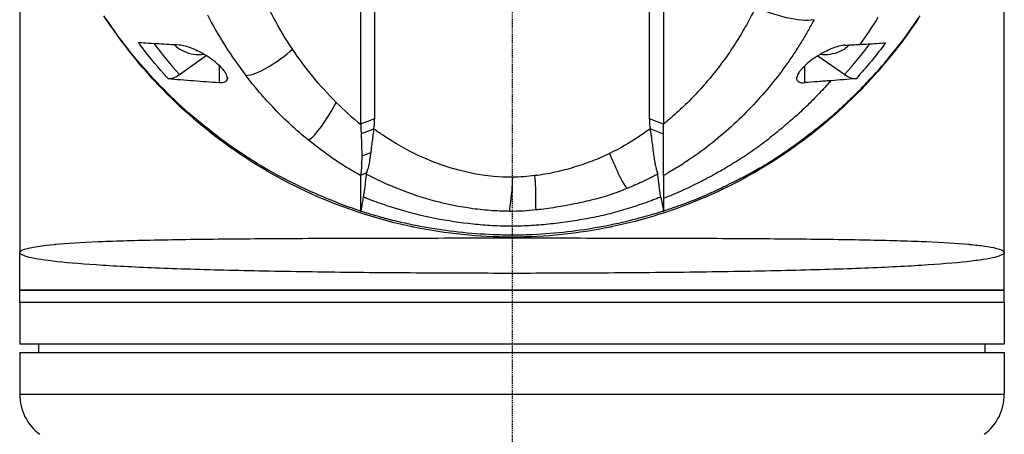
# Model space of a CAD drawing. Header units: millimetres. Extents: x 0 to 4378, y 0 to 2376.
# Tile 234 of 256: x 2156 to 2274, y 1111 to 1161. Entities that reach past the tile are written whole.
import ezdxf

# ---------------------------------------------------------------- set-up
doc = ezdxf.new("R2010")
doc.units = ezdxf.units.MM
doc.header["$LTSCALE"] = 0.2
doc.linetypes.add('CENTER2', pattern=[1.125, 0.75, -0.125, 0.125, -0.125])
doc.layers.add('02_Center Line', color=1, linetype='CENTER2')

# ---------------------------------------------------------------- blocks, each defined once
blk = doc.blocks.new('A$C8e57dc05')
for p, q in [((-59, 594.2), (-59, 531)), ((59, 531), (59, 594.2)), ((-18.14, 580.61), (-18.14, 546.4)), ((16.47, 547.05), (16.47, 581.25)), ((18.15, 580.61), (18.14, 546.4)), ((-39.85, 552.37), (-36.65, 554.63)), ((-37.86, 555.24), (-37.86, 555.29)), ((36.66, 554.62), (39.87, 552.36)), ((37.86, 555.28), (37.86, 555.24)), ((-35.1, 553.45), (-35.1, 551.4)), ((35.1, 551.39), (35.1, 553.42)), ((-34.11, 552), (-34.11, 551.84)), ((-16.47, 547.03), (-18.14, 546.4)), ((18.14, 546.4), (16.47, 547.05)), ((18.14, 545.2), (18.14, 546.4)), ((38.35, 547.24), (38.35, 547.24)), ((-16.55, 545.82), (-18.08, 545.23)), ((18.14, 545.2), (16.55, 545.83)), ((18.14, 540.23), (18.14, 545.2)), ((-33, 543.08), (-33, 543.08)), ((-16.94, 542.98), (-18.01, 542.55)), ((-17.44, 540.57), (-18.15, 540.24)), ((-25.9, 538.91), (-25.9, 538.91)), ((-17.76, 538.11), (-17.76, 538.11)), ((13.81, 538.73), (13.81, 538.73)), ((18.15, 538.24), (18.15, 538.24)), ((-13.76, 534.5), (-13.76, 534.5)), ((13.76, 534.5), (13.76, 534.5)), ((-59, 526.5), (-59, 531)), ((59, 526.5), (59, 531)), ((-59, 526.5), (59, 526.5)), ((59, 526.5), (-59, 526.5)), ((-59, 525), (-59, 526.5)), ((59, 525), (59, 526.5)), ((59, 525), (-59, 525)), ((59, 525), (-59, 525)), ((-59, 525), (-59, 520)), ((59, 525), (59, 520)), ((59, 520), (-59, 520)), ((-56.7, 519), (-56.71, 520)), ((56.7, 519), (56.71, 520)), ((-59, 519), (59, 519)), ((-59, 519), (-59, 514)), ((59, 519), (59, 514)), ((-59, 514), (59, 514))]:
    blk.add_line(p, q)
for centre, radius, start, end in [((-37.5, 559.28), 4.52, 246.0014, 277.3096), ((37.5, 559.28), 4.52, 263.0331, 293.9986), ((0, 594.2), 59, 315.782, 315.7832), ((0, 594.2), 59, 252.4519, 252.4521), ((0, 594.2), 59, 287.911, 287.9111), ((-53, 514), 6, 180, 233.1301), ((53, 514), 6, 306.8699, 0)]:
    blk.add_arc(centre, radius, start, end)
for centre, major_axis, ratio, start_param, end_param in [((28.28, 589.5), (67.39, 24), 0.819109, 3.252927, 3.398786), ((-19.39, 573.57), (-24.66, 32.29), 0.721475, 1.562316, 1.680182), ((-37.5, 557.22), (3.45, 0), 0.707107, 3.704223, 4.150483), ((37.5, 557.22), (3.45, 0), 0.707107, 5.274295, 5.714593), ((27.81, 568.61), (19.47, 27.21), 0.585794, 4.525933, 4.669517), ((-37.5, 558.26), (4.28, 0), 0.707107, 4.627603, 4.655268), ((37.5, 558.26), (4.28, 0), 0.707107, 4.77722, 4.797175), ((-39.85, 554.5), (-1.8, -2.47), 0.494925, 0.295552, 0.971451), ((39.86, 554.49), (-1.8, 2.47), 0.494906, 2.170146, 2.847507), ((169.4, 828.68), (184.4, 284.56), 0.329505, 3.072186, 3.106934), ((-28.13, 547.17), (11.64, -0.78), 0.815749, 6.222816, 6.350482), ((32.26, 546.95), (-15.78, 0), 0.707125, 6.274079, 6.383524), ((-7.5, 622.13), (-10.36, 81.92), 0.526516, 3.075729, 3.077525)]:
    blk.add_ellipse(centre, major_axis=major_axis, ratio=ratio, start_param=start_param, end_param=end_param)
for points, knots in [([(-16.47, 581.26), (-16.47, 575.55), (-16.47, 569.85), (-16.47, 558.44), (-16.47, 552.74), (-16.47, 547.03)], [0.000001, 0.000001, 0.000001, 0.000001, 2.419796, 2.419796, 4.839592, 4.839592, 4.839592, 4.839592]), ([(-26.3, 555.4), (-27.97, 557.9), (-29.34, 560.49), (-30.43, 563.13), (-31.53, 565.78), (-32.34, 568.48), (-32.9, 571.21)], [0, 0, 0, 0, 0.5000002, 0.5000002, 0.5000002, 0.9999945, 0.9999945, 0.9999945, 0.9999945]), ([(-18.15, 535.98), (-18.37, 536.05), (-18.59, 536.13), (-18.81, 536.21), (-18.91, 536.24), (-19.02, 536.28), (-19.13, 536.32), (-19.24, 536.36), (-19.35, 536.39), (-19.45, 536.43), (-19.89, 536.59), (-20.31, 536.74), (-20.74, 536.91), (-21.58, 537.23), (-22.42, 537.58), (-23.24, 537.94), (-24.06, 538.3), (-24.86, 538.67), (-25.65, 539.05), (-26.45, 539.43), (-27.22, 539.82), (-27.98, 540.22), (-28.37, 540.43), (-28.74, 540.64), (-29.12, 540.85), (-29.3, 540.95), (-29.49, 541.06), (-29.67, 541.17), (-29.86, 541.28), (-30.04, 541.39), (-30.22, 541.5), (-30.95, 541.95), (-31.67, 542.4), (-32.37, 542.87), (-33.77, 543.8), (-35.11, 544.78), (-36.39, 545.79), (-38.95, 547.82), (-41.27, 550), (-43.35, 552.29), (-44.39, 553.43), (-45.38, 554.6), (-46.3, 555.79), (-47.23, 556.98), (-48.1, 558.2), (-48.92, 559.42)], [0, 0, 0, 0, 0.015625, 0.015625, 0.015625, 0.023438, 0.023438, 0.023438, 0.03125, 0.03125, 0.03125, 0.0625, 0.0625, 0.0625, 0.125, 0.125, 0.125, 0.1875, 0.1875, 0.1875, 0.25, 0.25, 0.25, 0.28125, 0.28125, 0.28125, 0.296875, 0.296875, 0.296875, 0.3125, 0.3125, 0.3125, 0.375, 0.375, 0.375, 0.5, 0.5, 0.5, 0.75, 0.75, 0.75, 0.875, 0.875, 0.875, 1, 1, 1, 1]), ([(29.2, 560.43), (29.05, 560.11), (28.89, 559.79), (28.72, 559.48), (28.56, 559.16), (28.39, 558.85), (28.22, 558.53), (28.04, 558.22), (27.87, 557.91), (27.68, 557.6), (27.5, 557.29), (27.32, 556.98), (27.13, 556.67), (26.75, 556.05), (26.35, 555.44), (25.93, 554.83), (25.51, 554.23), (25.07, 553.63), (24.61, 553.04), (24.15, 552.45), (23.68, 551.87), (23.18, 551.29), (22.68, 550.72), (22.17, 550.15), (21.63, 549.6), (21.09, 549.04), (20.54, 548.5), (19.95, 547.96), (19.66, 547.7), (19.37, 547.43), (19.07, 547.17), (18.92, 547.04), (18.76, 546.91), (18.61, 546.78), (18.53, 546.72), (18.46, 546.66), (18.38, 546.59), (18.3, 546.53), (18.22, 546.46), (18.14, 546.4)], [0, 0, 0, 0, 0.0625, 0.0625, 0.0625, 0.125, 0.125, 0.125, 0.1875, 0.1875, 0.1875, 0.25, 0.25, 0.25, 0.375, 0.375, 0.375, 0.5, 0.5, 0.5, 0.625, 0.625, 0.625, 0.75, 0.75, 0.75, 0.875, 0.875, 0.875, 0.9375, 0.9375, 0.9375, 0.96875, 0.96875, 0.96875, 0.984375, 0.984375, 0.984375, 1, 1, 1, 1]), ([(18.15, 535.99), (18.92, 536.25), (19.78, 536.54), (20.73, 536.9), (20.83, 536.94), (20.9, 536.96), (20.98, 537), (21.67, 537.26), (22.42, 537.56), (23.23, 537.91), (23.27, 537.93), (23.35, 537.97), (23.4, 537.99), (23.65, 538.1), (23.8, 538.16), (23.84, 538.18), (23.85, 538.19), (23.92, 538.22), (23.96, 538.23), (24.18, 538.33), (24.35, 538.41), (24.45, 538.46), (24.54, 538.5), (24.68, 538.56), (24.84, 538.64), (24.9, 538.67), (24.98, 538.71), (25.05, 538.74), (25.32, 538.87), (25.52, 538.97), (25.65, 539.03), (25.67, 539.04), (25.73, 539.07), (25.77, 539.09), (26.16, 539.28), (26.51, 539.46), (26.82, 539.62), (26.95, 539.68), (27.14, 539.78), (27.4, 539.91), (27.41, 539.91), (27.41, 539.91), (27.41, 539.92), (27.59, 540.01), (27.77, 540.1), (27.98, 540.21), (27.98, 540.21), (27.99, 540.22), (27.99, 540.22), (28.11, 540.28), (28.3, 540.38), (28.55, 540.52), (28.8, 540.65), (28.98, 540.76), (29.11, 540.83), (29.12, 540.83), (29.12, 540.84), (29.13, 540.84), (29.31, 540.94), (29.49, 541.04), (29.67, 541.15), (29.85, 541.25), (30.04, 541.36), (30.22, 541.47), (30.23, 541.47), (30.23, 541.48), (30.24, 541.48), (30.47, 541.62), (30.65, 541.73), (30.76, 541.8), (30.97, 541.92), (31.15, 542.04), (31.3, 542.14), (31.31, 542.14), (31.32, 542.15), (31.32, 542.15), (31.41, 542.21), (31.58, 542.32), (31.84, 542.49), (32.07, 542.64), (32.24, 542.76), (32.37, 542.85), (33.12, 543.36), (33.8, 543.84), (34.42, 544.29), (34.42, 544.3), (34.42, 544.3), (34.43, 544.3), (35.11, 544.8), (35.76, 545.3), (36.39, 545.79), (36.39, 545.79), (36.39, 545.79), (36.39, 545.79), (36.53, 545.9), (36.69, 546.02), (36.87, 546.17), (37.03, 546.3), (37.18, 546.42), (37.34, 546.55), (37.47, 546.66), (37.62, 546.78), (37.76, 546.89), (37.94, 547.05), (38.11, 547.19), (38.27, 547.33), (38.53, 547.55), (38.83, 547.81), (39.17, 548.12), (39.17, 548.12), (39.17, 548.12), (39.17, 548.12), (39.24, 548.18), (39.39, 548.32), (39.62, 548.53), (39.8, 548.69), (39.94, 548.83), (40.05, 548.93), (40.16, 549.03), (40.3, 549.16), (40.45, 549.31), (40.46, 549.32), (40.47, 549.33), (40.48, 549.33), (40.52, 549.38), (40.6, 549.45), (40.7, 549.55), (40.77, 549.62), (40.84, 549.68), (40.91, 549.75), (40.98, 549.82), (41.05, 549.89), (41.12, 549.96), (41.17, 550.01), (41.24, 550.08), (41.33, 550.17), (41.47, 550.31), (41.61, 550.45), (41.75, 550.58), (41.79, 550.63), (41.81, 550.64), (41.84, 550.68), (42.2, 551.05), (42.72, 551.58), (43.35, 552.28), (43.38, 552.31), (43.38, 552.31), (43.39, 552.32), (44.05, 553.04), (45.06, 554.19), (46.31, 555.79), (47.51, 557.34), (48.35, 558.57), (48.92, 559.42)], [0, 0, 0, 0, 0.0623366, 0.0623366, 0.0623366, 0.069186, 0.069186, 0.069186, 0.1248987, 0.1248987, 0.1248987, 0.1276542, 0.1276542, 0.1276542, 0.1403453, 0.1403453, 0.1403453, 0.1427178, 0.1427178, 0.1427178, 0.1561864, 0.1561864, 0.1561864, 0.1672576, 0.1672576, 0.1672576, 0.171875, 0.171875, 0.171875, 0.1874825, 0.1874825, 0.1874825, 0.190473, 0.190473, 0.190473, 0.21875, 0.21875, 0.21875, 0.234375, 0.234375, 0.234375, 0.2346346, 0.2346346, 0.2346346, 0.25, 0.25, 0.25, 0.2505104, 0.2505104, 0.2505104, 0.265625, 0.265625, 0.265625, 0.28125, 0.28125, 0.28125, 0.2816748, 0.2816748, 0.2816748, 0.296875, 0.296875, 0.296875, 0.3125, 0.3125, 0.3125, 0.3129087, 0.3129087, 0.3129087, 0.328125, 0.328125, 0.328125, 0.34375, 0.34375, 0.34375, 0.3447035, 0.3447035, 0.3447035, 0.359375, 0.359375, 0.359375, 0.375, 0.375, 0.375, 0.4372165, 0.4372165, 0.4372165, 0.4375, 0.4375, 0.4375, 0.4997509, 0.4997509, 0.4997509, 0.5, 0.5, 0.5, 0.515625, 0.515625, 0.515625, 0.5311639, 0.5311639, 0.5311639, 0.5443126, 0.5443126, 0.5443126, 0.5625, 0.5625, 0.5625, 0.5937393, 0.5937393, 0.5937393, 0.5937885, 0.5937885, 0.5937885, 0.609375, 0.609375, 0.609375, 0.6248752, 0.6248752, 0.6248752, 0.6396815, 0.6396815, 0.6396815, 0.640625, 0.640625, 0.640625, 0.6484375, 0.6484375, 0.6484375, 0.6561389, 0.6561389, 0.6561389, 0.6640625, 0.6640625, 0.6640625, 0.671875, 0.671875, 0.671875, 0.6873906, 0.6873906, 0.6873906, 0.6922368, 0.6922368, 0.6922368, 0.7499231, 0.7499231, 0.7499231, 0.7521711, 0.7521711, 0.7521711, 0.875, 0.875, 0.875, 0.9999941, 0.9999941, 0.9999941, 0.9999941]), ([(48.73, 559.14), (46.9, 556.36), (44.86, 553.77), (42.6, 551.35), (42.51, 551.26), (42.42, 551.16), (42.33, 551.06), (39.71, 548.3), (36.77, 545.75), (33.65, 543.54), (33.55, 543.47), (33.46, 543.4), (33.36, 543.33), (30.2, 541.13), (26.85, 539.25), (23.31, 537.71), (23.23, 537.68), (23.16, 537.65), (23.08, 537.61), (19.49, 536.07), (15.7, 534.87), (11.89, 534.08), (11.85, 534.07), (11.82, 534.07), (11.79, 534.06), (7.94, 533.27), (4.03, 532.86), (0.05, 532.86), (0.02, 532.86), (0, 532.86), (-0.03, 532.86), (-3.98, 532.86), (-7.89, 533.26), (-11.75, 534.05), (-11.83, 534.07), (-11.91, 534.08), (-11.99, 534.1), (-15.79, 534.9), (-19.51, 536.08), (-23.04, 537.59), (-23.15, 537.64), (-23.27, 537.7), (-23.39, 537.75), (-27.01, 539.33), (-30.5, 541.3), (-33.76, 543.62), (-36.86, 545.82), (-39.7, 548.29), (-42.29, 551.02), (-42.41, 551.15), (-42.54, 551.28), (-42.66, 551.41), (-44.9, 553.82), (-46.96, 556.45), (-48.78, 559.21)], [0.1952757, 0.1952757, 0.1952757, 0.1952757, 0.2478794, 0.2478794, 0.2478794, 0.25, 0.25, 0.25, 0.3106171, 0.3106171, 0.3106171, 0.3125, 0.3125, 0.3125, 0.3737034, 0.3737034, 0.3737034, 0.375, 0.375, 0.375, 0.4369794, 0.4369794, 0.4369794, 0.4375, 0.4375, 0.4375, 0.5, 0.5, 0.5, 0.5003876, 0.5003876, 0.5003876, 0.5625, 0.5625, 0.5625, 0.5637682, 0.5637682, 0.5637682, 0.625, 0.625, 0.625, 0.6270506, 0.6270506, 0.6270506, 0.6901228, 0.6901228, 0.6901228, 0.75, 0.75, 0.75, 0.7528673, 0.7528673, 0.7528673, 0.8051833, 0.8051833, 0.8051833, 0.8051833]), ([(36.2, 558.94), (35.96, 558.49), (35.72, 558.05), (35.47, 557.61), (35.21, 557.16), (34.95, 556.72), (34.68, 556.29), (34.42, 555.85), (34.14, 555.41), (33.85, 554.98), (33.57, 554.55), (33.28, 554.12), (32.97, 553.69), (32.37, 552.83), (31.73, 551.99), (31.06, 551.16), (30.38, 550.34), (29.67, 549.52), (28.93, 548.73), (28.18, 547.93), (27.4, 547.15), (26.58, 546.39), (25.76, 545.63), (24.91, 544.89), (24.01, 544.18), (23.12, 543.46), (22.18, 542.77), (21.2, 542.12), (20.71, 541.79), (20.21, 541.46), (19.7, 541.15), (19.45, 540.99), (19.19, 540.84), (18.93, 540.69), (18.8, 540.61), (18.67, 540.53), (18.54, 540.46), (18.41, 540.38), (18.28, 540.31), (18.14, 540.23)], [-1, -1, -1, -1, -0.9375, -0.9375, -0.9375, -0.875, -0.875, -0.875, -0.8125, -0.8125, -0.8125, -0.75, -0.75, -0.75, -0.625, -0.625, -0.625, -0.5, -0.5, -0.5, -0.375, -0.375, -0.375, -0.25, -0.25, -0.25, -0.125, -0.125, -0.125, -0.0625, -0.0625, -0.0625, -0.03125, -0.03125, -0.03125, -0.015625, -0.015625, -0.015625, 0, 0, 0, 0]), ([(-41.21, 551.87), (-41.39, 552.06), (-41.56, 552.26), (-41.73, 552.45), (-42.71, 553.55), (-43.62, 554.68), (-44.49, 555.82), (-44.58, 555.94), (-44.67, 556.05), (-44.75, 556.17)], [0, 0, 0, 0, 0.000971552, 0.000971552, 0.000971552, 0.006478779, 0.006478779, 0.006478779, 0.007034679, 0.007034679, 0.007034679, 0.007034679]), ([(-39.9, 555.89), (-40.72, 555.93), (-41.51, 555.98), (-43.12, 556.07), (-43.95, 556.12), (-44.75, 556.17)], [0.000001, 0.000001, 0.000001, 0.000001, 0.4349359, 0.4349359, 0.8581097, 0.8581097, 0.8581097, 0.8581097]), ([(-36.41, 554.48), (-36.73, 554.69), (-37.05, 554.88), (-37.69, 555.22), (-38.01, 555.36), (-38.62, 555.61), (-38.9, 555.7), (-39.44, 555.83), (-39.68, 555.88), (-39.9, 555.89)], [-0.4713906, -0.4713906, -0.4713906, -0.4713906, -0.3552717, -0.3552717, -0.2348479, -0.2348479, -0.1171972, -0.1171972, 0, 0, 0, 0]), ([(39.9, 555.88), (39.68, 555.87), (39.44, 555.82), (38.91, 555.69), (38.63, 555.6), (38.04, 555.36), (37.74, 555.22), (37.09, 554.88), (36.75, 554.68), (36.41, 554.46)], [0.00011, 0.00011, 0.00011, 0.00011, 0.1180311, 0.1180311, 0.2332387, 0.2332387, 0.3490113, 0.3490113, 0.4724101, 0.4724101, 0.4724101, 0.4724101]), ([(39.9, 555.88), (40.28, 555.9), (40.48, 555.91), (41.1, 555.94), (41.39, 555.96), (41.69, 555.98)], [0.0000319, 0.0000319, 0.0000319, 0.0000319, 0.2008235, 0.2008235, 0.3913286, 0.3913286, 0.3913286, 0.3913286]), ([(41.69, 555.98), (42.36, 556.01), (43.03, 556.05), (44.05, 556.12), (44.41, 556.14), (44.77, 556.16)], [0, 0, 0, 0, 0.00356562, 0.00356562, 0.005486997, 0.005486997, 0.005486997, 0.005486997]), ([(-21.07, 549.02), (-22.07, 550.02), (-23.01, 551.06), (-23.88, 552.13), (-24.75, 553.2), (-25.55, 554.29), (-26.3, 555.4)], [0, 0, 0, 0, 0.5, 0.5, 0.5, 1, 1, 1, 1]), ([(-34.11, 551.84), (-34.09, 551.91), (-34.1, 551.99), (-34.14, 552.16), (-34.17, 552.25), (-34.26, 552.45), (-34.32, 552.55), (-34.48, 552.79), (-34.58, 552.91), (-34.88, 553.25), (-35.09, 553.45), (-35.49, 553.81), (-35.68, 553.96), (-36.05, 554.23), (-36.23, 554.36), (-36.41, 554.48)], [0.000001, 0.000001, 0.000001, 0.000001, 0.0601566, 0.0601566, 0.1139936, 0.1139936, 0.1696633, 0.1696633, 0.2316702, 0.2316702, 0.3255714, 0.3255714, 0.3976261, 0.3976261, 0.463731, 0.463731, 0.463731, 0.463731]), ([(36.41, 554.46), (36.13, 554.27), (35.84, 554.06), (35.32, 553.64), (35.09, 553.42), (34.78, 553.1), (34.68, 552.99), (34.54, 552.82), (34.48, 552.74), (34.38, 552.59), (34.33, 552.52), (34.23, 552.35), (34.19, 552.26), (34.09, 551.99), (34.09, 551.84), (34.18, 551.59), (34.29, 551.5), (34.61, 551.38), (34.83, 551.37), (35.1, 551.39)], [0.000001, 0.000001, 0.000001, 0.000001, 0.1035884, 0.1035884, 0.2035837, 0.2035837, 0.2520361, 0.2520361, 0.2880963, 0.2880963, 0.3254409, 0.3254409, 0.3800709, 0.3800709, 0.492551, 0.492551, 0.6188921, 0.6188921, 0.7607853, 0.7607853, 0.7607853, 0.7607853]), ([(-24.4, 544.49), (-25.86, 545.67), (-27.2, 546.93), (-28.45, 548.23), (-29.69, 549.52), (-30.84, 550.87), (-31.89, 552.25)], [-1, -1, -1, -1, -0.5, -0.5, -0.5, 0, 0, 0, 0]), ([(-41.21, 551.87), (-40.36, 551.8), (-39.15, 551.71), (-37.09, 551.55), (-36.11, 551.48), (-35.1, 551.4)], [0.000001, 0.000001, 0.000001, 0.000001, 0.4628328, 0.4628328, 0.9589294, 0.9589294, 0.9589294, 0.9589294]), ([(-35.1, 551.4), (-34.82, 551.38), (-34.59, 551.4), (-34.23, 551.55), (-34.13, 551.67), (-34.11, 551.84)], [-0.2620253, -0.2620253, -0.2620253, -0.2620253, -0.1363366, -0.1363366, 0, 0, 0, 0]), ([(38.22, 551.62), (38.1, 551.49), (37.98, 551.35), (37.63, 550.97), (37.4, 550.71), (36.93, 550.21), (36.69, 549.97), (36.21, 549.47), (35.97, 549.22), (35.48, 548.74), (35.23, 548.49), (34.73, 548.02), (34.47, 547.78), (33.95, 547.31), (33.68, 547.08), (32.88, 546.38), (32.34, 545.92), (31.23, 545.01), (30.67, 544.57), (29.81, 543.91), (29.52, 543.69), (28.92, 543.26), (28.62, 543.05), (28.01, 542.64), (27.7, 542.44), (27.07, 542.04), (26.76, 541.84), (26.28, 541.55), (26.11, 541.45), (25.79, 541.26), (25.63, 541.16), (25.14, 540.88), (24.81, 540.69), (24.15, 540.31), (23.82, 540.13), (23.31, 539.86), (23.14, 539.77), (22.79, 539.59), (22.62, 539.5), (21.76, 539.07), (21.05, 538.74), (19.62, 538.09), (18.89, 537.78), (18.14, 537.49), (18.14, 537.49), (18.14, 537.49)], [0.2959037, 0.2959037, 0.2959037, 0.2959037, 0.3125032, 0.3125032, 0.343753, 0.343753, 0.3750029, 0.3750029, 0.4062527, 0.4062527, 0.4375026, 0.4375026, 0.4687524, 0.4687524, 0.5000022, 0.5000022, 0.5625019, 0.5625019, 0.6250016, 0.6250016, 0.6562515, 0.6562515, 0.6875013, 0.6875013, 0.7187512, 0.7187512, 0.750001, 0.750001, 0.7656259, 0.7656259, 0.7812508, 0.7812508, 0.8125007, 0.8125007, 0.8437505, 0.8437505, 0.8593754, 0.8593754, 0.8750004, 0.8750004, 0.9375001, 0.9375001, 1, 1, 1.0000039, 1.0000039, 1.0000039, 1.0000039]), ([(38.22, 551.62), (37.96, 551.6), (37.7, 551.58), (37.15, 551.54), (37, 551.53), (36.11, 551.46), (35.62, 551.43), (35.1, 551.39)], [0, 0, 0, 0, 0.1402931, 0.1402931, 0.2923644, 0.2923644, 0.5388741, 0.5388741, 0.5388741, 0.5388741]), ([(41.23, 551.86), (40.66, 551.81), (40.23, 551.78), (39.23, 551.7), (38.72, 551.66), (38.22, 551.62)], [0.000001, 0.000001, 0.000001, 0.000001, 0.3109651, 0.3109651, 0.616915, 0.616915, 0.616915, 0.616915]), ([(-18.14, 546.4), (-18.13, 546.19), (-18.12, 546), (-18.1, 545.61), (-18.09, 545.42), (-18.08, 545.23)], [-0.1726595, -0.1726595, -0.1726595, -0.1726595, -0.0863353, -0.0863353, 0, 0, 0, 0]), ([(-18.08, 545.23), (-18.07, 544.99), (-18.06, 544.75), (-18.05, 544.28), (-18.04, 544.05), (-18.03, 543.6), (-18.02, 543.38), (-18.01, 542.96), (-18.01, 542.75), (-18.01, 542.55)], [-0.4459231, -0.4459231, -0.4459231, -0.4459231, -0.3352187, -0.3352187, -0.2236271, -0.2236271, -0.1112915, -0.1112915, -0.0000001, -0.0000001, -0.0000001, -0.0000001]), ([(-16.55, 545.82), (-16.59, 545.59), (-16.63, 545.33), (-16.66, 545.1), (-16.7, 544.86), (-16.73, 544.62), (-16.76, 544.38), (-16.77, 544.26), (-16.79, 544.14), (-16.81, 543.99), (-16.83, 543.83), (-16.84, 543.72), (-16.86, 543.61), (-16.88, 543.4), (-16.91, 543.2), (-16.93, 543.03), (-16.93, 543.01), (-16.94, 543), (-16.94, 542.98)], [0, 0, 0, 0, 0.25, 0.25, 0.25, 0.5, 0.5, 0.5, 0.625, 0.625, 0.625, 0.75, 0.75, 0.75, 0.979805, 0.979805, 0.979805, 1, 1, 1, 1]), ([(0, 540.03), (-5.91, 540.02), (-11.29, 542.27), (-15.85, 545.33), (-16.2, 545.57), (-16.55, 545.82)], [-0.999449, -0.999449, -0.999449, -0.999449, -0.875, -0.875, -0.8643709, -0.8643709, -0.8643709, -0.8643709]), ([(16.55, 545.83), (16.11, 545.51), (15.65, 545.19), (15.18, 544.88), (14.08, 544.16), (12.91, 543.48), (11.68, 542.88)], [0, 0, 0, 0, 0.2973571, 0.2973571, 0.2973571, 1, 1, 1, 1]), ([(16.55, 545.83), (16.58, 545.65), (16.61, 545.48), (16.66, 545.14), (16.68, 544.98), (16.75, 544.49), (16.79, 544.17), (16.85, 543.67), (16.87, 543.47), (16.93, 543.02), (16.96, 542.77), (17.03, 542.29), (17.06, 542.07), (17.13, 541.69), (17.16, 541.54), (17.21, 541.29), (17.23, 541.19), (17.3, 540.95), (17.34, 540.82), (17.4, 540.64), (17.42, 540.6), (17.44, 540.53), (17.45, 540.5), (17.46, 540.46), (17.47, 540.44), (17.47, 540.42)], [-1.203255, -1.203255, -1.203255, -1.203255, -1.119213, -1.119213, -1.03516, -1.03516, -0.867071, -0.867071, -0.754483, -0.754483, -0.604818, -0.604818, -0.45471, -0.45471, -0.341996, -0.341996, -0.257278, -0.257278, -0.131444, -0.131444, -0.06122, -0.06122, -0.027638, -0.027638, 0, 0, 0, 0]), ([(-18.15, 540.24), (-18.43, 540.4), (-18.71, 540.56), (-18.99, 540.72), (-19.27, 540.89), (-19.54, 541.05), (-19.82, 541.22), (-20.36, 541.56), (-20.89, 541.9), (-21.42, 542.26), (-22.46, 542.97), (-23.45, 543.72), (-24.4, 544.49)], [-1, -1, -1, -1, -0.875, -0.875, -0.875, -0.75, -0.75, -0.75, -0.5, -0.5, -0.5, 0, 0, 0, 0]), ([(-16.94, 542.98), (-16.96, 542.84), (-16.98, 542.69), (-17.02, 542.41), (-17.04, 542.28), (-17.07, 542.06), (-17.08, 541.97), (-17.11, 541.78), (-17.13, 541.67), (-17.17, 541.46), (-17.19, 541.35), (-17.25, 541.11), (-17.3, 540.99), (-17.36, 540.81), (-17.38, 540.76), (-17.4, 540.69), (-17.41, 540.66), (-17.42, 540.63), (-17.42, 540.62), (-17.43, 540.6), (-17.43, 540.6), (-17.43, 540.58), (-17.44, 540.58), (-17.44, 540.57)], [-0.453956, -0.453956, -0.453956, -0.453956, -0.392403, -0.392403, -0.3312092, -0.3312092, -0.2908556, -0.2908556, -0.2363639, -0.2363639, -0.1747691, -0.1747691, -0.0852752, -0.0852752, -0.0422849, -0.0422849, -0.0211821, -0.0211821, -0.0107189, -0.0107189, -0.005508, -0.005508, -0.0000641, -0.0000641, -0.0000641, -0.0000641]), ([(11.68, 542.88), (11.01, 542.54), (10.31, 542.25), (9.6, 541.98), (8.88, 541.71), (8.15, 541.45), (7.4, 541.23), (7.04, 541.11), (6.67, 541.01), (6.29, 540.91)], [0, 0, 0, 0, 0.40122, 0.40122, 0.40122, 0.80244, 0.80244, 0.80244, 1, 1, 1, 1]), ([(11.68, 542.88), (11.92, 542.36), (12.12, 541.88), (12.32, 541.44), (12.51, 541), (12.69, 540.59), (12.86, 540.23), (13.03, 539.87), (13.2, 539.54), (13.36, 539.28), (13.52, 539.01), (13.68, 538.81), (13.84, 538.71)], [-1, -1, -1, -1, -0.7474254, -0.7474254, -0.7474254, -0.4948509, -0.4948509, -0.4948509, -0.2475037, -0.2475037, -0.2475037, -0.0000005, -0.0000005, -0.0000005, -0.0000005]), ([(-18.01, 542.55), (-18.01, 542.05), (-18.02, 541.65), (-18.04, 541.34), (-18.04, 541.29), (-18.04, 541.25), (-18.04, 541.2), (-18.05, 541), (-18.07, 540.81), (-18.09, 540.65), (-18.11, 540.5), (-18.13, 540.36), (-18.15, 540.24)], [-1, -1, -1, -1, -0.5653341, -0.5653341, -0.5653341, -0.5, -0.5, -0.5, -0.25, -0.25, -0.25, 0, 0, 0, 0]), ([(-17.46, 540.41), (-17.46, 540.44), (-17.46, 540.46), (-17.45, 540.52), (-17.44, 540.55), (-17.44, 540.57)], [-0.06661413, -0.06661413, -0.06661413, -0.06661413, -0.03088018, -0.03088018, -0.00000734, -0.00000734, -0.00000734, -0.00000734]), ([(6.29, 540.91), (5.91, 540.81), (5.51, 540.71), (5.12, 540.63), (4.35, 540.46), (3.56, 540.32), (2.75, 540.23)], [0, 0, 0, 0, 0.336695, 0.336695, 0.336695, 1, 1, 1, 1]), ([(-18.15, 540.24), (-18.15, 540.21), (-18.15, 540.18), (-18.15, 540.15), (-18.15, 540.12), (-18.15, 540.1), (-18.15, 540.07), (-18.15, 540.01), (-18.15, 539.96), (-18.15, 539.91), (-18.15, 539.8), (-18.15, 539.7), (-18.15, 539.6), (-18.15, 539.4), (-18.15, 539.2), (-18.15, 539), (-18.15, 538.61), (-18.15, 538.24), (-18.15, 537.88), (-18.14, 537.2), (-18.14, 536.58), (-18.15, 535.98)], [0, 0, 0, 0, 0.015912, 0.015912, 0.015912, 0.031824, 0.031824, 0.031824, 0.0636481, 0.0636481, 0.0636481, 0.1272961, 0.1272961, 0.1272961, 0.2545922, 0.2545922, 0.2545922, 0.5091845, 0.5091845, 0.5091845, 1, 1, 1, 1]), ([(-17.46, 540.41), (-17.46, 540.38), (-17.47, 540.35), (-17.47, 540.33), (-17.47, 540.29), (-17.48, 540.26), (-17.48, 540.23), (-17.49, 540.17), (-17.5, 540.11), (-17.51, 540.06), (-17.52, 539.97), (-17.53, 539.89), (-17.54, 539.8), (-17.57, 539.6), (-17.59, 539.4), (-17.61, 539.2), (-17.66, 538.8), (-17.72, 538.42), (-17.77, 538.05), (-17.79, 537.92), (-17.81, 537.79), (-17.83, 537.66)], [0.0001769, 0.0001769, 0.0001769, 0.0001769, 0.0162371, 0.0162371, 0.0162371, 0.0361879, 0.0361879, 0.0361879, 0.0694334, 0.0694334, 0.0694334, 0.1219026, 0.1219026, 0.1219026, 0.2459449, 0.2459449, 0.2459449, 0.4994162, 0.4994162, 0.4994162, 0.5904254, 0.5904254, 0.5904254, 0.5904254]), ([(-0.28, 535.95), (-0.58, 535.95), (-0.89, 535.96), (-1.19, 535.97), (-1.58, 535.98), (-1.97, 536), (-2.37, 536.03), (-3.15, 536.08), (-3.93, 536.16), (-4.7, 536.27), (-6.25, 536.48), (-7.77, 536.79), (-9.24, 537.18), (-10.71, 537.57), (-12.14, 538.05), (-13.51, 538.59), (-13.68, 538.66), (-13.85, 538.73), (-14.02, 538.8), (-14.11, 538.83), (-14.19, 538.87), (-14.28, 538.9), (-14.36, 538.94), (-14.45, 538.97), (-14.53, 539.01), (-14.87, 539.15), (-15.2, 539.3), (-15.53, 539.45), (-16.19, 539.76), (-16.83, 540.08), (-17.46, 540.41)], [0, 0, 0, 0, 0.0488509, 0.0488509, 0.0488509, 0.1122608, 0.1122608, 0.1122608, 0.2390807, 0.2390807, 0.2390807, 0.4927204, 0.4927204, 0.4927204, 0.7463601, 0.7463601, 0.7463601, 0.7780651, 0.7780651, 0.7780651, 0.7939176, 0.7939176, 0.7939176, 0.80977, 0.80977, 0.80977, 0.87318, 0.87318, 0.87318, 1, 1, 1, 1]), ([(2.91, 536.12), (2.88, 536.22), (2.86, 536.42), (2.86, 536.68), (2.85, 536.94), (2.86, 537.26), (2.85, 537.61), (2.85, 537.97), (2.85, 538.38), (2.84, 538.81), (2.83, 539.25), (2.8, 539.72), (2.75, 540.23)], [-1, -1, -1, -1, -0.7648209, -0.7648209, -0.7648209, -0.522161, -0.522161, -0.522161, -0.2658598, -0.2658598, -0.2658598, 0, 0, 0, 0]), ([(17.47, 540.42), (17.31, 540.33), (17.15, 540.25), (16.99, 540.17), (16.83, 540.09), (16.67, 540), (16.51, 539.92), (16.19, 539.76), (15.87, 539.61), (15.54, 539.45), (14.98, 539.2), (14.41, 538.95), (13.84, 538.71)], [0.0001164, 0.0001164, 0.0001164, 0.0001164, 0.1355013, 0.1355013, 0.1355013, 0.2710026, 0.2710026, 0.2710026, 0.5420052, 0.5420052, 0.5420052, 0.9999997, 0.9999997, 0.9999997, 0.9999997]), ([(17.83, 537.66), (17.81, 537.81), (17.78, 537.96), (17.75, 538.17), (17.74, 538.22), (17.71, 538.49), (17.68, 538.7), (17.64, 538.98), (17.63, 539.05), (17.6, 539.32), (17.57, 539.53), (17.53, 539.86), (17.52, 539.96), (17.5, 540.13), (17.49, 540.19), (17.48, 540.27), (17.48, 540.3), (17.47, 540.37), (17.47, 540.4), (17.47, 540.42)], [0, 0, 0, 0, 0.24312, 0.24312, 0.321559, 0.321559, 0.630915, 0.630915, 0.718605, 0.718605, 1.003785, 1.003785, 1.146394, 1.146394, 1.212501, 1.212501, 1.244085, 1.244085, 1.287354, 1.287354, 1.287354, 1.287354]), ([(18.14, 540.23), (18.14, 540.23), (18.14, 539.69), (18.14, 538.78), (18.14, 538.52), (18.14, 538.23), (18.14, 537.92), (18.14, 537.86), (18.14, 537.81), (18.14, 537.76), (18.14, 537.67), (18.14, 537.58), (18.14, 537.49)], [0, 0, 0, 0, 0.3888128, 0.3888128, 0.3888128, 0.5, 0.5, 0.5, 0.538629, 0.538629, 0.538629, 0.6047884, 0.6047884, 0.6047884, 0.6047884]), ([(13.84, 538.71), (13.73, 538.67), (13.63, 538.63), (13.52, 538.59), (12.84, 538.31), (12.14, 538.05), (11.42, 537.82), (10.71, 537.59), (9.97, 537.39), (9.22, 537.22), (8.48, 537.04), (7.72, 536.88), (6.96, 536.74), (6.58, 536.66), (6.2, 536.59), (5.82, 536.53), (5.44, 536.46), (5.06, 536.4), (4.67, 536.34), (4.29, 536.29), (3.9, 536.23), (3.51, 536.19), (3.31, 536.16), (3.11, 536.14), (2.91, 536.12)], [0, 0, 0, 0, 0.031548, 0.031548, 0.031548, 0.235084, 0.235084, 0.235084, 0.438619, 0.438619, 0.438619, 0.642155, 0.642155, 0.642155, 0.743923, 0.743923, 0.743923, 0.845691, 0.845691, 0.845691, 0.947459, 0.947459, 0.947459, 1, 1, 1, 1]), ([(-17.83, 537.66), (-17.87, 537.42), (-17.91, 537.19), (-17.95, 536.96), (-18.01, 536.63), (-18.08, 536.3), (-18.14, 535.99)], [0.5904254, 0.5904254, 0.5904254, 0.5904254, 0.7579392, 0.7579392, 0.7579392, 1, 1, 1, 1]), ([(17.83, 537.66), (17.66, 537.6), (17.49, 537.53), (17.15, 537.4), (16.98, 537.33), (16.46, 537.14), (16.12, 537.02), (15.07, 536.65), (14.36, 536.42), (12.93, 535.99), (12.21, 535.78), (10.73, 535.42), (9.98, 535.26), (8.48, 534.97), (7.72, 534.85), (6.57, 534.68), (6.19, 534.62), (5.42, 534.52), (5.04, 534.48), (4.27, 534.39), (3.88, 534.36), (3.11, 534.29), (2.72, 534.26), (1.55, 534.19), (0.77, 534.17), (-0.4, 534.17), (-0.79, 534.17), (-1.57, 534.19), (-1.96, 534.21), (-3.13, 534.27), (-3.9, 534.33), (-6.22, 534.57), (-7.74, 534.8), (-10.74, 535.4), (-12.21, 535.77), (-13.83, 536.25), (-14, 536.31), (-14.27, 536.39), (-14.36, 536.42), (-14.54, 536.48), (-14.63, 536.51), (-15.07, 536.65), (-15.42, 536.77), (-16.46, 537.14), (-17.15, 537.39), (-17.83, 537.66)], [0, 0, 0, 0, 0.015625, 0.015625, 0.03125, 0.03125, 0.0625, 0.0625, 0.125, 0.125, 0.1875, 0.1875, 0.25, 0.25, 0.3125, 0.3125, 0.34375, 0.34375, 0.375, 0.375, 0.40625, 0.40625, 0.4375, 0.4375, 0.5, 0.5, 0.53125, 0.53125, 0.5624999, 0.5624999, 0.6249999, 0.6249999, 0.7499999, 0.7499999, 0.8749999, 0.8749999, 0.8906249, 0.8906249, 0.8984374, 0.8984374, 0.9062499, 0.9062499, 0.9374999, 0.9374999, 0.9999999, 0.9999999, 0.9999999, 0.9999999]), ([(18.14, 537.49), (18.14, 537.44), (18.15, 537.38), (18.15, 537.33), (18.15, 537.24), (18.15, 537.15), (18.15, 537.06), (18.15, 537.04), (18.14, 536.95), (18.14, 536.79), (18.14, 536.53), (18.15, 536.29), (18.15, 536.04), (18.15, 536.02), (18.15, 536.01), (18.15, 535.99)], [0.6047884, 0.6047884, 0.6047884, 0.6047884, 0.6428571, 0.6428571, 0.6428571, 0.7142857, 0.7142857, 0.7142857, 0.7857143, 0.7857143, 0.7857143, 0.9857763, 0.9857763, 0.9857763, 1, 1, 1, 1]), ([(-18.15, 535.98), (-18.15, 535.98), (-18.15, 535.98), (-18.14, 535.99), (-18.14, 535.99), (-18.14, 535.99)], [0.0000000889, 0.0000000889, 0.0000000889, 0.0000000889, 0.0002019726, 0.0002019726, 0.0002833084, 0.0002833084, 0.0002833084, 0.0002833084]), ([(-18.14, 535.99), (-17.55, 535.81), (-16.96, 535.63), (-16.36, 535.46), (-16.06, 535.37), (-15.76, 535.29), (-15.46, 535.21), (-15.31, 535.16), (-15.16, 535.12), (-15.01, 535.08), (-14.94, 535.06), (-14.86, 535.04), (-14.78, 535.02), (-14.71, 535), (-14.63, 534.98), (-14.56, 534.96)], [-1, -1, -1, -1, -0.5, -0.5, -0.5, -0.25, -0.25, -0.25, -0.125, -0.125, -0.125, -0.0625, -0.0625, -0.0625, 0, 0, 0, 0]), ([(1.94, 533.16), (4.73, 533.26), (7.52, 533.56), (10.23, 534.04), (11.59, 534.28), (12.93, 534.57), (14.25, 534.9), (14.91, 535.06), (15.57, 535.24), (16.21, 535.42), (16.54, 535.52), (16.86, 535.61), (17.18, 535.71), (17.34, 535.76), (17.5, 535.81), (17.66, 535.86), (17.74, 535.88), (17.82, 535.91), (17.9, 535.93), (17.98, 535.95), (18.06, 535.97), (18.14, 535.99)], [-1, -1, -1, -1, -0.5, -0.5, -0.5, -0.25, -0.25, -0.25, -0.125, -0.125, -0.125, -0.0625, -0.0625, -0.0625, -0.03125, -0.03125, -0.03125, -0.015625, -0.015625, -0.015625, -0.0000001, -0.0000001, -0.0000001, -0.0000001]), ([(18.14, 535.99), (18.14, 535.99), (18.15, 535.99), (18.15, 535.99), (18.15, 535.99), (18.15, 535.99)], [0, 0, 0, 0, 0.000915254, 0.000915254, 0.002270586, 0.002270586, 0.002270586, 0.002270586]), ([(-14.56, 534.96), (-14.23, 534.88), (-13.9, 534.8), (-13.57, 534.72), (-13.23, 534.64), (-12.9, 534.57), (-12.56, 534.5), (-11.9, 534.35), (-11.22, 534.22), (-10.54, 534.09), (-9.19, 533.85), (-7.82, 533.65), (-6.43, 533.5), (-5.05, 533.34), (-3.66, 533.24), (-2.26, 533.18), (-1.56, 533.15), (-0.86, 533.14), (-0.16, 533.13), (0.54, 533.13), (1.24, 533.14), (1.94, 533.16)], [-1, -1, -1, -1, -0.9375, -0.9375, -0.9375, -0.875, -0.875, -0.875, -0.75, -0.75, -0.75, -0.5, -0.5, -0.5, -0.25, -0.25, -0.25, -0.125, -0.125, -0.125, 0, 0, 0, 0]), ([(-59, 531), (-59, 531.38), (-57.58, 531.73), (-54.81, 531.99), (-54.78, 531.99), (-54.75, 532), (-54.72, 532), (-53.34, 532.13), (-51.62, 532.23), (-49.59, 532.32), (-49.53, 532.32), (-49.48, 532.32), (-49.42, 532.33), (-47.37, 532.41), (-45.03, 532.48), (-42.41, 532.53), (-42.34, 532.53), (-42.27, 532.53), (-42.2, 532.53), (-39.55, 532.59), (-36.59, 532.62), (-33.46, 532.65), (-33.38, 532.65), (-33.31, 532.65), (-33.23, 532.66), (-30.06, 532.68), (-26.7, 532.7), (-23.15, 532.72), (-23.09, 532.72), (-23.04, 532.72), (-22.98, 532.72), (-21.21, 532.73), (-19.39, 532.73), (-17.55, 532.74), (-15.66, 532.74), (-13.74, 532.75), (-11.81, 532.75), (-11.79, 532.75), (-11.77, 532.75), (-11.75, 532.75), (-7.93, 532.75), (-4.04, 532.76), (-0.08, 532.76), (-0.05, 532.76), (-0.03, 532.76), (0, 532.76), (4.01, 532.76), (7.97, 532.75), (11.88, 532.75), (15.68, 532.74), (19.37, 532.73), (22.9, 532.72), (23, 532.72), (23.1, 532.72), (23.2, 532.72), (25.01, 532.71), (26.77, 532.7), (28.5, 532.69), (30.1, 532.68), (31.68, 532.67), (33.19, 532.66), (33.31, 532.65), (33.43, 532.65), (33.54, 532.65), (36.65, 532.62), (39.51, 532.59), (42.12, 532.54), (42.23, 532.53), (42.34, 532.53), (42.44, 532.53), (45.03, 532.48), (47.38, 532.41), (49.4, 532.33), (49.48, 532.32), (49.56, 532.32), (49.64, 532.32), (51.63, 532.23), (53.32, 532.13), (54.69, 532), (54.73, 532), (54.78, 531.99), (54.83, 531.99), (55.52, 531.92), (56.14, 531.85), (56.66, 531.78), (57.18, 531.7), (57.62, 531.62), (57.96, 531.53), (58.66, 531.36), (59, 531.19), (59, 531)], [0, 0, 0, 0, 0.123722, 0.123722, 0.123722, 0.125, 0.125, 0.125, 0.185856, 0.185856, 0.185856, 0.1875, 0.1875, 0.1875, 0.248307, 0.248307, 0.248307, 0.25, 0.25, 0.25, 0.311031, 0.311031, 0.311031, 0.3125, 0.3125, 0.3125, 0.374024, 0.374024, 0.374024, 0.375, 0.375, 0.375, 0.405578, 0.405578, 0.405578, 0.437167, 0.437167, 0.437167, 0.4375, 0.4375, 0.4375, 0.5, 0.5, 0.5, 0.500409, 0.500409, 0.500409, 0.563613, 0.563613, 0.563613, 0.625, 0.625, 0.625, 0.626773, 0.626773, 0.626773, 0.658295, 0.658295, 0.658295, 0.6875, 0.6875, 0.6875, 0.689747, 0.689747, 0.689747, 0.75, 0.75, 0.75, 0.752488, 0.752488, 0.752488, 0.8125, 0.8125, 0.8125, 0.814922, 0.814922, 0.814922, 0.875, 0.875, 0.875, 0.87706, 0.87706, 0.87706, 0.907872, 0.907872, 0.907872, 0.93849, 0.93849, 0.93849, 1, 1, 1, 1]), ([(59, 531), (59, 530.81), (58.62, 530.62), (57.87, 530.43), (57.5, 530.34), (57.03, 530.25), (56.47, 530.16), (55.91, 530.08), (55.25, 529.99), (54.51, 529.91), (53.04, 529.75), (51.23, 529.6), (49.09, 529.46), (46.95, 529.33), (44.47, 529.21), (41.75, 529.11), (39.03, 529), (36.06, 528.92), (32.84, 528.84), (31.23, 528.8), (29.55, 528.77), (27.85, 528.74), (26.15, 528.71), (24.41, 528.68), (22.64, 528.66), (19.09, 528.61), (15.38, 528.57), (11.57, 528.55), (7.75, 528.53), (3.9, 528.51), (0, 528.51), (-3.9, 528.51), (-7.73, 528.53), (-11.5, 528.55), (-13.38, 528.56), (-15.25, 528.58), (-17.1, 528.59), (-18.96, 528.61), (-20.8, 528.63), (-22.59, 528.66), (-26.16, 528.7), (-29.55, 528.76), (-32.75, 528.84), (-35.96, 528.91), (-38.99, 529), (-41.71, 529.11), (-44.43, 529.21), (-46.88, 529.33), (-49.03, 529.46), (-51.19, 529.6), (-53.02, 529.75), (-54.49, 529.91), (-55.97, 530.07), (-57.09, 530.25), (-57.85, 530.43), (-58.61, 530.62), (-59, 530.81), (-59, 531)], [0, 0, 0, 0, 0.0625, 0.0625, 0.0625, 0.093761, 0.093761, 0.093761, 0.125, 0.125, 0.125, 0.1875, 0.1875, 0.1875, 0.25, 0.25, 0.25, 0.3125, 0.3125, 0.3125, 0.343762, 0.343762, 0.343762, 0.375, 0.375, 0.375, 0.437505, 0.437505, 0.437505, 0.5, 0.5, 0.5, 0.562494, 0.562494, 0.562494, 0.593742, 0.593742, 0.593742, 0.62499, 0.62499, 0.62499, 0.687486, 0.687486, 0.687486, 0.749983, 0.749983, 0.749983, 0.812483, 0.812483, 0.812483, 0.874986, 0.874986, 0.874986, 0.9375, 0.9375, 0.9375, 1, 1, 1, 1])]:
    blk.add_open_spline(points, degree=3, knots=knots)
for points in [[(36.2, 558.94), (34.44, 558.55), (31.52, 559.46), (29.2, 560.43)], [(43.84, 559.19), (43.16, 558.1), (42.45, 557.03), (41.69, 555.98)], [(44.77, 556.16), (43.68, 554.69), (42.5, 553.26), (41.23, 551.86)], [(-31.89, 552.25), (-30.52, 552.3), (-28.08, 553.82), (-26.3, 555.4)], [(-24.4, 544.49), (-23.57, 544.93), (-22.1, 547.05), (-21.07, 549.02)], [(0, 538.42), (0.05, 538.93), (0.08, 539.48), (0.08, 540.03)], [(2.75, 540.23), (1.87, 540.12), (0.98, 540.05), (0.08, 540.03)], [(-0.28, 535.95), (-0.29, 536.19), (-0.11, 537.2), (0, 538.42)], [(13.98, 538.77), (13.98, 538.77), (13.99, 538.78), (13.99, 538.78)], [(17.83, 537.66), (17.92, 537.08), (18.03, 536.53), (18.14, 535.99)], [(2.91, 536.12), (1.85, 536.01), (0.79, 535.94), (-0.28, 535.95)]]:
    blk.add_open_spline(points, degree=3)
at = {"layer": '02_Center Line'}
blk.add_line((0, 1153.01), (0, -16.53), dxfattribs=at)

msp = doc.modelspace()

# ---------------------------------------------------------------- block references
msp.add_blockref('A$C8e57dc05', (2214.674, 602.257))

doc.saveas('drawing.dxf')
